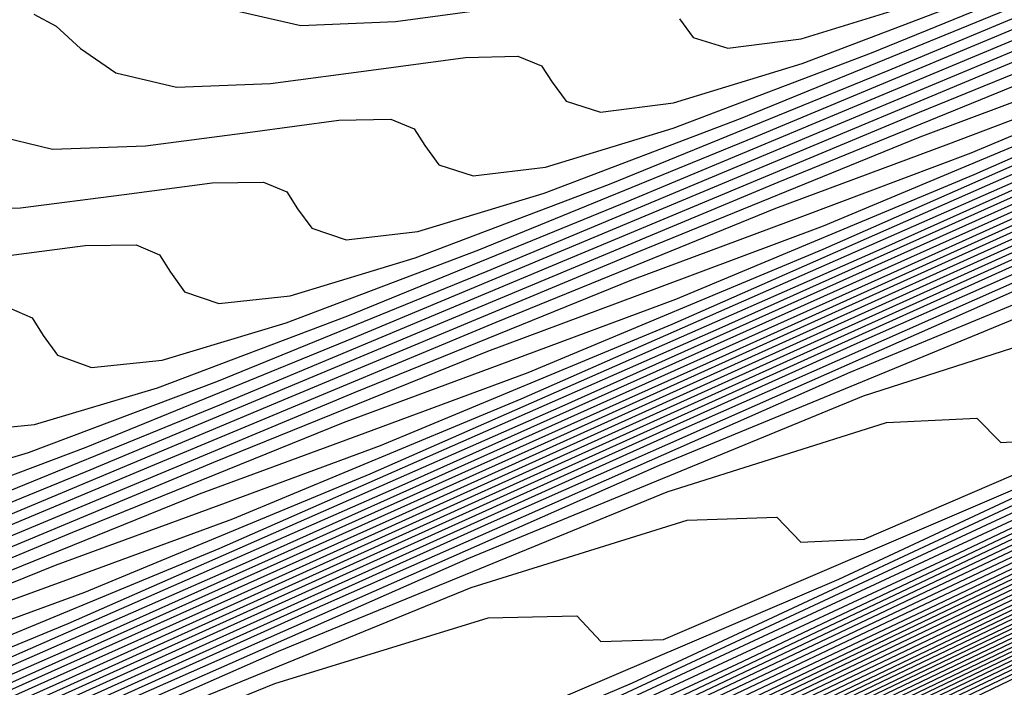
# Model space of a CAD drawing. Extents: x 3249832 to 3255657, y 13789405 to 13793316.
# Tile 217 of 256: x 3254671.37 to 3254675.1, y 13790568.53 to 13790571.06. Entities that reach past the tile are written whole.
import ezdxf

# ---------------------------------------------------------------- set-up
doc = ezdxf.new("R2010")
doc.units = 0
doc.header["$LTSCALE"] = 100
doc.header["$MEASUREMENT"] = 0
for name, color, linetype in [('GRATIO_CON', 10, 'CONTINUOUS'), ('GRATIO_ICON', 7, 'CONTINUOUS'), ('TARGETS_EAST', 7, 'CONTINUOUS')]:
    doc.layers.add(name, color=color, linetype=linetype)

# ---------------------------------------------------------------- blocks, each defined once
blk = doc.blocks.new('Gratio_032316_contours')
at = {"layer": 'GRATIO_CON', "color": 1, "linetype": 'Continuous', "flags": 128}
for points in [[(3254652.9236, 13790557.9168), (3254657.7641, 13790560.2233), (3254664.0059, 13790563.2177), (3254671.3097, 13790566.7274), (3254678.4883, 13790570.1706), (3254684.1427, 13790572.8635), (3254687.4325, 13790574.3972), (3254689.7518, 13790575.4635), (3254693.0532, 13790577.0293), (3254698.6371, 13790579.7386), (3254705.1948, 13790582.9439), (3254710.7649, 13790585.6747), (3254713.8772, 13790587.2023), (3254715.024, 13790587.7665), (3254715.1884, 13790587.8489), (3254715.5508, 13790588.0331), (3254718.0809, 13790589.3107), (3254724.9462, 13790592.7755), (3254737.2717, 13790598.9953), (3254752.0148, 13790606.4357), (3254765.0911, 13790613.0365), (3254773.3746, 13790617.2228)], [(3254651.3, 13790557.2133), (3254654.8403, 13790558.872), (3254660.0158, 13790561.3394), (3254666.6901, 13790564.5414), (3254674.4997, 13790568.2945), (3254682.1743, 13790571.9781), (3254688.2171, 13790574.8626), (3254691.6904, 13790576.4929), (3254693.8947, 13790577.5121), (3254696.69, 13790578.8381), (3254701.3532, 13790581.1008), (3254706.8296, 13790583.7776), (3254711.4814, 13790586.0581), (3254714.0805, 13790587.3339), (3254715.0382, 13790587.8051), (3254715.1756, 13790587.8741), (3254715.5248, 13790588.0517), (3254717.9631, 13790589.2831), (3254724.5788, 13790592.6221), (3254736.4608, 13790598.6182), (3254750.699, 13790605.8039), (3254763.3837, 13790612.2073), (3254771.5159, 13790616.3175)], [(3254652.1439, 13790557.6356), (3254655.7986, 13790559.3495), (3254661.1417, 13790561.8975), (3254668.0321, 13790565.2032), (3254676.0946, 13790569.078), (3254684.0173, 13790572.8819), (3254690.2542, 13790575.8622), (3254693.8193, 13790577.5407), (3254695.9661, 13790578.5364), (3254698.5083, 13790579.7426), (3254702.7112, 13790581.7819), (3254707.647, 13790584.1944), (3254711.8396, 13790586.2498), (3254714.1821, 13790587.3996), (3254715.0454, 13790587.8244), (3254715.1692, 13790587.8867), (3254715.5119, 13790588.061), (3254717.9042, 13790589.2693), (3254724.3952, 13790592.5454), (3254736.0554, 13790598.4297), (3254750.0411, 13790605.488), (3254762.53, 13790611.7927), (3254770.5866, 13790615.8649), (3254774.8217, 13790618.021)], [(3254652.9879, 13790558.058), (3254656.757, 13790559.8271), (3254662.2676, 13790562.4555), (3254669.3742, 13790565.8651), (3254677.6896, 13790569.8616), (3254685.8603, 13790573.7856), (3254692.2914, 13790576.8618), (3254695.9482, 13790578.5886)], [(3254651.7584, 13790557.5564), (3254653.8319, 13790558.4804), (3254657.7153, 13790560.3047), (3254663.3935, 13790563.0136), (3254670.7163, 13790566.527), (3254679.2846, 13790570.6451), (3254687.7034, 13790574.6894), (3254694.3286, 13790577.8614)], [(3254652.4935, 13790558.0528), (3254653.3251, 13790558.3415), (3254655.5198, 13790559.3252), (3254659.632, 13790561.2599), (3254665.6453, 13790564.1297), (3254673.4005, 13790567.8507), (3254682.4746, 13790572.2122), (3254691.3894, 13790576.4969), (3254698.4029, 13790579.8606)], [(3254652.9639, 13790558.6646), (3254653.0867, 13790558.5122), (3254653.2547, 13790558.4334), (3254654.1084, 13790558.7341), (3254656.3637, 13790559.7476), (3254660.5904, 13790561.7374), (3254666.7712, 13790564.6877), (3254674.7426, 13790568.5125), (3254684.0695, 13790572.9958), (3254693.2324, 13790577.4007)], [(3254652.3082, 13790558.7882), (3254653.2996, 13790559.0627), (3254653.7222, 13790559.0393), (3254653.8454, 13790558.8897), (3254654.016, 13790558.814), (3254654.8917, 13790559.1266), (3254657.2077, 13790560.1699), (3254661.5487, 13790562.215), (3254667.8971, 13790565.2458), (3254676.0846, 13790569.1744), (3254685.6645, 13790573.7793), (3254695.0754, 13790578.3044)], [(3254653.0352, 13790559.1439), (3254654.05, 13790559.4312), (3254654.4805, 13790559.414), (3254654.6041, 13790559.2671), (3254654.7773, 13790559.1947), (3254655.675, 13790559.5191), (3254658.0517, 13790560.5923), (3254662.5071, 13790562.6926), (3254669.023, 13790565.8038), (3254677.4267, 13790569.8362), (3254687.2595, 13790574.5629), (3254696.9184, 13790579.2082)], [(3254652.6703, 13790559.1274), (3254654.4892, 13790559.8553), (3254655.5508, 13790560.1681), (3254655.9972, 13790560.1635), (3254656.1214, 13790560.022), (3254656.2998, 13790559.956), (3254657.2417, 13790560.3042), (3254659.7396, 13790561.4371), (3254664.4238, 13790563.6478), (3254671.2748, 13790566.9199), (3254680.1109, 13790571.1599), (3254690.4495, 13790576.13), (3254700.6044, 13790581.0157)], [(3254651.1891, 13790558.53), (3254653.3543, 13790559.4624), (3254655.2162, 13790560.211), (3254656.3012, 13790560.5366), (3254656.7555, 13790560.5382), (3254656.8801, 13790560.3994), (3254657.0611, 13790560.3366), (3254658.025, 13790560.6967), (3254660.5836, 13790561.8595), (3254665.3703, 13790564.1197), (3254672.3062, 13790567.4325), (3254681.1343, 13790571.6684), (3254691.3246, 13790576.5671), (3254701.2561, 13790581.3455)], [(3254651.8222, 13790558.8415), (3254654.0383, 13790559.7975), (3254655.9432, 13790560.5667), (3254657.0517, 13790560.905), (3254657.5139, 13790560.9129), (3254657.6388, 13790560.7769), (3254657.8223, 13790560.7173), (3254658.8083, 13790561.0893), (3254661.4275, 13790562.2819), (3254666.3151, 13790564.5907), (3254673.3236, 13790567.9384), (3254682.1101, 13790572.154), (3254692.0922, 13790576.9523), (3254701.7295, 13790581.5891)], [(3254652.4553, 13790559.153), (3254654.7223, 13790560.1326), (3254656.6702, 13790560.9224), (3254657.8021, 13790561.2735), (3254658.2722, 13790561.2876), (3254658.3974, 13790561.1543), (3254658.5836, 13790561.0979), (3254659.5916, 13790561.4818), (3254662.2715, 13790562.7043), (3254667.2599, 13790565.0618), (3254674.341, 13790568.4442), (3254683.086, 13790572.6396), (3254692.8597, 13790577.3375)], [(3254651.9883, 13790558.9968), (3254653.3923, 13790559.619), (3254654.9589, 13790560.3252), (3254656.5106, 13790561.0221), (3254657.887, 13790561.6126), (3254658.9323, 13790561.9989), (3254659.5424, 13790562.1186), (3254659.8188, 13790562.0506), (3254659.9148, 13790561.9092), (3254660.1061, 13790561.8592), (3254661.1583, 13790562.2669), (3254663.9594, 13790563.549), (3254669.1494, 13790566.0039), (3254676.3757, 13790569.4558), (3254685.0376, 13790573.6106), (3254694.3948, 13790578.1075)], [(3254652.5838, 13790559.2912), (3254654.0181, 13790559.9272), (3254655.6188, 13790560.6489), (3254657.2041, 13790561.3611), (3254658.61, 13790561.9653), (3254659.6769, 13790562.3626), (3254660.298, 13790562.4894), (3254660.5778, 13790562.4256), (3254660.6735, 13790562.2866), (3254660.8674, 13790562.2398), (3254661.9416, 13790562.6594), (3254664.8034, 13790563.9714), (3254670.0942, 13790566.4749), (3254677.3931, 13790569.9616), (3254686.0134, 13790574.0961), (3254695.1623, 13790578.4926)], [(3254652.0749, 13790559.1191), (3254653.1793, 13790559.5856), (3254654.644, 13790560.2355), (3254656.2787, 13790560.9726), (3254657.8977, 13790561.7), (3254659.3331, 13790562.3181), (3254660.4215, 13790562.7262), (3254661.0536, 13790562.8602), (3254661.3368, 13790562.8006), (3254661.4322, 13790562.6641), (3254661.6286, 13790562.6205), (3254662.7249, 13790563.052), (3254665.6473, 13790564.3938), (3254671.039, 13790566.946), (3254678.4105, 13790570.4674), (3254686.9892, 13790574.5817), (3254695.9299, 13790578.8778)], [(3254652.6477, 13790559.403), (3254653.7747, 13790559.8801), (3254655.2698, 13790560.5438), (3254656.9386, 13790561.2962), (3254658.5913, 13790562.039), (3254660.0561, 13790562.6708), (3254661.166, 13790563.0899), (3254661.8093, 13790563.231), (3254662.0957, 13790563.1756), (3254662.1908, 13790563.0415), (3254662.3899, 13790563.0011), (3254663.5082, 13790563.4445), (3254666.4913, 13790564.8162), (3254671.9838, 13790567.417), (3254679.4278, 13790570.9732), (3254687.965, 13790575.0672), (3254696.6974, 13790579.2629)], [(3254652.7465, 13790559.6241), (3254653.1242, 13790559.7253), (3254653.7934, 13790559.9708), (3254654.9657, 13790560.4689), (3254656.5215, 13790561.1603), (3254658.2584, 13790561.9436), (3254659.9784, 13790562.7168), (3254661.5022, 13790563.3762), (3254662.6552, 13790563.8172), (3254663.3205, 13790563.9727), (3254663.6137, 13790563.9256), (3254663.7082, 13790563.7964), (3254663.9124, 13790563.7624), (3254665.0749, 13790564.2296), (3254668.1792, 13790565.661), (3254673.8733, 13790568.3591), (3254681.4626, 13790571.9848), (3254689.9166, 13790576.0383), (3254698.2325, 13790580.0332)], [(3254652.9121, 13790559.7876), (3254653.3001, 13790559.8983), (3254653.6845, 13790560.0031), (3254654.3662, 13790560.2547), (3254655.5611, 13790560.7633), (3254657.1474, 13790561.4685), (3254658.9183, 13790562.2672), (3254660.672, 13790563.0558), (3254662.2253, 13790563.7289), (3254663.3997, 13790564.1808), (3254664.0761, 13790564.3435), (3254664.3727, 13790564.3007), (3254664.4669, 13790564.1738), (3254664.6737, 13790564.143), (3254665.8582, 13790564.6221), (3254669.0232, 13790566.0833), (3254674.8181, 13790568.8302), (3254682.4799, 13790572.4906), (3254690.8924, 13790576.5238), (3254699.0001, 13790580.4183)], [(3254652.8332, 13790559.8228), (3254653.4588, 13790560.0583), (3254653.8537, 13790560.1725), (3254654.2448, 13790560.2808), (3254654.939, 13790560.5386), (3254656.1566, 13790561.0578), (3254657.7733, 13790561.7768), (3254659.5782, 13790562.5909), (3254661.3656, 13790563.3947), (3254662.9483, 13790564.0816), (3254664.1443, 13790564.5444), (3254664.8318, 13790564.7143), (3254665.1317, 13790564.6757), (3254665.2256, 13790564.5513), (3254665.4349, 13790564.5237), (3254666.6415, 13790565.0146), (3254669.8671, 13790566.5057), (3254675.7629, 13790569.3012), (3254683.4973, 13790572.9964), (3254691.8683, 13790577.0094), (3254699.7676, 13790580.8035)], [(3254652.5888, 13790559.7695), (3254653.3685, 13790560.0884), (3254654.0056, 13790560.3291), (3254654.4073, 13790560.4467), (3254654.8052, 13790560.5586), (3254655.5118, 13790560.8225), (3254656.7521, 13790561.3522), (3254658.3991, 13790562.0851), (3254660.2381, 13790562.9145), (3254662.0592, 13790563.7337), (3254663.6714, 13790564.4344), (3254664.8888, 13790564.9081), (3254665.5874, 13790565.0851), (3254665.8907, 13790565.0507), (3254665.9842, 13790564.9287), (3254666.1962, 13790564.9043), (3254667.4249, 13790565.4072), (3254670.7111, 13790566.9281), (3254676.7077, 13790569.7723), (3254684.5147, 13790573.5023), (3254692.8441, 13790577.4949)], [(3254652.8549, 13790559.9647), (3254653.6307, 13790560.2883), (3254654.439, 13790560.6196), (3254655.0991, 13790560.8706), (3254655.5146, 13790560.9951), (3254655.9258, 13790561.1141), (3254656.6575, 13790561.3903), (3254657.943, 13790561.941), (3254659.6508, 13790562.7016), (3254661.5579, 13790563.5619), (3254663.4463, 13790564.4116), (3254665.1175, 13790565.1398), (3254666.378, 13790565.6354), (3254667.0986, 13790565.8267), (3254667.4086, 13790565.8007), (3254667.5016, 13790565.6836), (3254667.7187, 13790565.6656), (3254668.9915, 13790566.1922), (3254672.399, 13790567.7729), (3254678.5972, 13790570.7144), (3254686.5494, 13790574.5139), (3254694.7957, 13790578.466)], [(3254652.7524, 13790559.9713), (3254653.3621, 13790560.2183), (3254654.1517, 13790560.5478), (3254654.9743, 13790560.8852), (3254655.6459, 13790561.1413), (3254656.0682, 13790561.2693), (3254656.4861, 13790561.3919), (3254657.2303, 13790561.6742), (3254658.5385, 13790562.2355), (3254660.2767, 13790563.0099), (3254662.2178, 13790563.8855), (3254664.1399, 13790564.7505), (3254665.8406, 13790565.4925), (3254667.1225, 13790565.999), (3254667.8543, 13790566.1976), (3254668.1676, 13790566.1757), (3254668.2603, 13790566.061), (3254668.48, 13790566.0462), (3254669.7748, 13790566.5848), (3254673.243, 13790568.1953), (3254679.542, 13790571.1854), (3254687.5668, 13790575.0197), (3254695.7715, 13790578.9516)], [(3254652.8106, 13790560.0679), (3254653.2489, 13790560.2205), (3254653.8692, 13790560.4719), (3254654.6727, 13790560.8072), (3254655.5096, 13790561.1508), (3254656.1927, 13790561.4121), (3254656.6218, 13790561.5435), (3254657.0464, 13790561.6696), (3254657.8031, 13790561.9582), (3254659.134, 13790562.5299), (3254660.9026, 13790563.3181), (3254662.8778, 13790564.2092), (3254664.8335, 13790565.0895), (3254666.5636, 13790565.8452), (3254667.8671, 13790566.3627), (3254668.6099, 13790566.5684), (3254668.9266, 13790566.5507), (3254669.0189, 13790566.4385), (3254669.2412, 13790566.4269), (3254670.5581, 13790566.9773), (3254674.087, 13790568.6176), (3254680.4868, 13790571.6565), (3254688.5842, 13790575.5255), (3254696.7473, 13790579.4371)], [(3254665.5271, 13790565.4284), (3254667.2867, 13790566.198), (3254668.6116, 13790566.7263), (3254669.3655, 13790566.9392), (3254669.6856, 13790566.9257), (3254669.7776, 13790566.8159), (3254670.0025, 13790566.8075), (3254671.3415, 13790567.3699), (3254674.9309, 13790569.04), (3254681.4316, 13790572.1275), (3254689.6015, 13790576.0313), (3254697.7231, 13790579.9226)], [(3254664.8575, 13790565.1802), (3254666.9142, 13790566.1063), (3254668.7328, 13790566.9034), (3254670.1008, 13790567.4536), (3254670.8768, 13790567.6808), (3254671.2035, 13790567.6758), (3254671.295, 13790567.5708), (3254671.525, 13790567.5688), (3254672.9081, 13790568.1549), (3254676.6188, 13790569.8848), (3254683.3212, 13790573.0696), (3254691.6363, 13790577.0429), (3254699.6748, 13790580.8937)], [(3254665.5174, 13790565.5038), (3254667.6078, 13790566.4453), (3254669.4558, 13790567.2561), (3254670.8453, 13790567.8172), (3254671.6324, 13790568.0516), (3254671.9625, 13790568.0508), (3254672.0537, 13790567.9482), (3254672.2863, 13790567.9495), (3254673.6914, 13790568.5475), (3254677.4628, 13790570.3072), (3254684.2659, 13790573.5407), (3254692.6536, 13790577.5487), (3254700.6506, 13790581.3793)], [(3254666.1773, 13790565.8275), (3254668.3014, 13790566.7842), (3254670.1789, 13790567.6088), (3254671.5899, 13790568.1809), (3254672.388, 13790568.4225), (3254672.7215, 13790568.4258), (3254672.8123, 13790568.3257), (3254673.0475, 13790568.3301), (3254674.4748, 13790568.94), (3254678.3068, 13790570.7296), (3254685.2107, 13790574.0117), (3254693.671, 13790578.0546)], [(3254664.6577, 13790565.1677), (3254666.8372, 13790566.1512), (3254668.9949, 13790567.1232), (3254670.9019, 13790567.9615), (3254672.3344, 13790568.5445), (3254673.1436, 13790568.7933), (3254673.4805, 13790568.8008), (3254673.571, 13790568.7031), (3254673.8088, 13790568.7107), (3254675.2581, 13790569.3325), (3254679.1507, 13790571.152), (3254686.1555, 13790574.4828), (3254694.6884, 13790578.5604)], [(3254665.9094, 13790565.7842), (3254668.157, 13790566.7985), (3254670.3821, 13790567.8011), (3254672.3481, 13790568.667), (3254673.8236, 13790569.2718), (3254674.6549, 13790569.5349), (3254674.9985, 13790569.5508), (3254675.0884, 13790569.458), (3254675.3313, 13790569.472), (3254676.8247, 13790570.1176), (3254680.8387, 13790571.9967), (3254688.0451, 13790575.4249), (3254696.7231, 13790579.572)], [(3254664.4932, 13790565.1797), (3254666.5353, 13790566.0925), (3254668.8169, 13790567.1222), (3254671.0757, 13790568.14), (3254673.0711, 13790569.0197), (3254674.5681, 13790569.6354), (3254675.4105, 13790569.9057), (3254675.7574, 13790569.9258), (3254675.8471, 13790569.8354), (3254676.0926, 13790569.8527), (3254677.608, 13790570.5102), (3254681.6826, 13790572.4191), (3254688.9898, 13790575.8959), (3254697.7405, 13790580.0778)], [(3254665.0887, 13790565.4742), (3254667.1611, 13790566.4007), (3254669.4768, 13790567.4458), (3254671.7692, 13790568.479), (3254673.7942, 13790569.3724), (3254675.3127, 13790569.9991), (3254676.1661, 13790570.2765), (3254676.5164, 13790570.3009), (3254676.6057, 13790570.2129), (3254676.8538, 13790570.2333), (3254678.3914, 13790570.9027), (3254682.5266, 13790572.8415), (3254689.9346, 13790576.367), (3254698.7579, 13790580.5836)], [(3254665.6841, 13790565.7686), (3254667.787, 13790566.709), (3254670.1367, 13790567.7695), (3254672.4628, 13790568.8179), (3254674.5172, 13790569.7251), (3254676.0572, 13790570.3627), (3254676.9217, 13790570.6473), (3254677.2754, 13790570.6759), (3254677.3644, 13790570.5903), (3254677.6151, 13790570.614), (3254679.1747, 13790571.2952), (3254683.3706, 13790573.2639), (3254690.8794, 13790576.838), (3254699.7752, 13790581.0894)], [(3254665.2498, 13790565.649), (3254666.8751, 13790566.3574), (3254669.0387, 13790567.3255), (3254671.4565, 13790568.4168), (3254673.85, 13790569.4958), (3254675.9633, 13790570.4306), (3254677.5464, 13790571.09), (3254678.433, 13790571.389), (3254678.7934, 13790571.4259), (3254678.8818, 13790571.3452), (3254679.133, 13790571.373), (3254680.704, 13790572.0624), (3254684.9324, 13790574.0481), (3254692.4887, 13790577.6457), (3254701.3754, 13790581.893)], [(3254665.8226, 13790565.9329), (3254667.4706, 13790566.6519), (3254669.6646, 13790567.6338), (3254672.1164, 13790568.7405), (3254674.5435, 13790569.8348), (3254676.6864, 13790570.7833), (3254678.2909, 13790571.4537), (3254679.1886, 13790571.7598), (3254679.5524, 13790571.8009), (3254679.6404, 13790571.7226), (3254679.8863, 13790571.7498), (3254681.4239, 13790572.4246), (3254685.5623, 13790574.3682), (3254692.9579, 13790577.8894)], [(3254665.4511, 13790565.8359), (3254666.3954, 13790566.2168), (3254668.066, 13790566.9463), (3254670.2904, 13790567.942), (3254672.7763, 13790569.0641), (3254675.2371, 13790570.1737), (3254677.4094, 13790571.136), (3254679.0355, 13790571.8173), (3254679.9442, 13790572.1306), (3254680.3113, 13790572.1759), (3254680.3991, 13790572.1001), (3254680.6396, 13790572.1267), (3254682.1438, 13790572.7868), (3254686.1924, 13790574.6882), (3254693.4274, 13790578.1329)], [(3254666.0114, 13790566.1137), (3254666.9682, 13790566.5007), (3254668.6615, 13790567.2407), (3254670.9163, 13790568.2503), (3254673.4362, 13790569.3878), (3254675.9307, 13790570.5127), (3254678.1325, 13790571.4887), (3254679.78, 13790572.1809), (3254680.6999, 13790572.5014), (3254681.0703, 13790572.5509), (3254681.1578, 13790572.4775), (3254681.393, 13790572.5035), (3254682.8638, 13790573.149), (3254686.8224, 13790575.0082), (3254693.8968, 13790578.3764)], [(3254666.0345, 13790566.2856), (3254666.5871, 13790566.479), (3254667.132, 13790566.6692), (3254668.1139, 13790567.0685), (3254669.8524, 13790567.8296), (3254672.168, 13790568.8668), (3254674.756, 13790570.0351), (3254677.3179, 13790571.1905), (3254679.5786, 13790572.1942), (3254681.2692, 13790572.9082), (3254682.2111, 13790573.243), (3254682.5883, 13790573.301), (3254682.6752, 13790573.2324), (3254682.8996, 13790573.2572), (3254684.3036, 13790573.8734), (3254688.0825, 13790575.6481), (3254694.8356, 13790578.8633)], [(3254665.6802, 13790566.197), (3254666.5812, 13790566.5564), (3254667.1407, 13790566.7532), (3254667.6923, 13790566.947), (3254668.6867, 13790567.3524), (3254670.4479, 13790568.124), (3254672.7938, 13790569.1751), (3254675.4159, 13790570.3588), (3254678.0114, 13790571.5295), (3254680.3016, 13790572.5469), (3254682.0137, 13790573.2719), (3254682.9667, 13790573.6139), (3254683.3473, 13790573.676), (3254683.4338, 13790573.6098), (3254683.653, 13790573.6341), (3254685.0236, 13790574.2356), (3254688.7126, 13790575.9681), (3254695.3051, 13790579.1068)], [(3254666.2155, 13790566.4626), (3254667.128, 13790566.8271), (3254667.6943, 13790567.0274), (3254668.2526, 13790567.2247), (3254669.2595, 13790567.6363), (3254671.0434, 13790568.4184), (3254673.4197, 13790569.4833), (3254676.0758, 13790570.6824), (3254678.705, 13790571.8684), (3254681.0247, 13790572.8996), (3254682.7583, 13790573.6355), (3254683.7224, 13790573.9847), (3254684.1063, 13790574.051), (3254684.1925, 13790573.9873), (3254684.4063, 13790574.0109), (3254685.7435, 13790574.5978), (3254689.3426, 13790576.2881), (3254695.7745, 13790579.3503)], [(3254665.6132, 13790566.2551), (3254666.7507, 13790566.7282), (3254667.6747, 13790567.0979), (3254668.2479, 13790567.3016), (3254668.8129, 13790567.5025), (3254669.8324, 13790567.9203), (3254671.6388, 13790568.7129), (3254674.0456, 13790569.7916), (3254676.7357, 13790571.0061), (3254679.3986, 13790572.2074), (3254681.7478, 13790573.2523), (3254683.5029, 13790573.9992), (3254684.478, 13790574.3555), (3254684.8652, 13790574.426), (3254684.9512, 13790574.3647), (3254685.1597, 13790574.3878), (3254686.4635, 13790574.9599), (3254689.9727, 13790576.6081), (3254696.2439, 13790579.5938)], [(3254665.5335, 13790566.305), (3254666.6551, 13790566.774), (3254667.8213, 13790567.2594), (3254668.7683, 13790567.6394), (3254669.3552, 13790567.85), (3254669.9336, 13790568.058), (3254670.978, 13790568.4881), (3254672.8298, 13790569.3017), (3254675.2973, 13790570.4081), (3254678.0555, 13790571.6534), (3254680.7857, 13790572.8853), (3254683.1939, 13790573.9578), (3254684.992, 13790574.7264), (3254685.9892, 13790575.0971), (3254686.3832, 13790575.176), (3254686.4686, 13790575.1196), (3254686.6663, 13790575.1415), (3254687.9034, 13790575.6843), (3254691.2328, 13790577.248), (3254697.1828, 13790580.0808)], [(3254666.0406, 13790566.5586), (3254667.1761, 13790567.0334), (3254668.3566, 13790567.5249), (3254669.315, 13790567.9101), (3254669.9088, 13790568.1242), (3254670.4939, 13790568.3357), (3254671.5508, 13790568.772), (3254673.4253, 13790569.5961), (3254675.9231, 13790570.7164), (3254678.7154, 13790571.9771), (3254681.4793, 13790573.2242), (3254683.9169, 13790574.3105), (3254685.7365, 13790575.0901), (3254686.7449, 13790575.4679), (3254687.1422, 13790575.551), (3254687.2272, 13790575.497), (3254687.4197, 13790575.5183), (3254688.6233, 13790576.0465), (3254691.8629, 13790577.568), (3254697.6522, 13790580.3243)], [(3254665.661, 13790566.4507), (3254666.5477, 13790566.8122), (3254667.6971, 13790567.2928), (3254668.8919, 13790567.7905), (3254669.8618, 13790568.1809), (3254670.4624, 13790568.3983), (3254671.0542, 13790568.6135), (3254672.1236, 13790569.0559), (3254674.0207, 13790569.8906), (3254676.549, 13790571.0247), (3254679.3753, 13790572.3008), (3254682.1729, 13790573.5632), (3254684.64, 13790574.6632), (3254686.4811, 13790575.4537), (3254687.5005, 13790575.8387), (3254687.9012, 13790575.9261), (3254687.9859, 13790575.8745), (3254688.173, 13790575.8952), (3254689.3432, 13790576.4087), (3254692.4929, 13790577.888), (3254698.1216, 13790580.5678)], [(3254666.1575, 13790566.6999), (3254667.0549, 13790567.0658), (3254668.218, 13790567.5522), (3254669.4272, 13790568.0561), (3254670.4086, 13790568.4516), (3254671.0161, 13790568.6725), (3254671.6145, 13790568.8913), (3254672.6965, 13790569.3398), (3254674.6162, 13790570.185), (3254677.1748, 13790571.3329), (3254680.0352, 13790572.6244), (3254682.8665, 13790573.9021), (3254685.363, 13790575.0159), (3254687.2257, 13790575.8174), (3254688.2561, 13790576.2096), (3254688.6602, 13790576.3011), (3254688.7446, 13790576.2519), (3254688.9264, 13790576.272), (3254690.0632, 13790576.7709), (3254693.123, 13790578.2079)], [(3254666.0901, 13790566.8438), (3254666.5079, 13790566.9591), (3254667.1505, 13790567.1984), (3254668.0692, 13790567.573), (3254669.26, 13790568.0711), (3254670.4978, 13790568.5873), (3254671.5021, 13790568.9931), (3254672.1233, 13790569.2209), (3254672.7351, 13790569.4468), (3254673.8421, 13790569.9076), (3254675.8071, 13790570.7739), (3254678.4266, 13790571.9494), (3254681.355, 13790573.2717), (3254684.2536, 13790574.58), (3254686.8091, 13790575.7213), (3254688.7148, 13790576.5447), (3254689.7674, 13790576.9512), (3254690.1781, 13790577.0511), (3254690.2619, 13790577.0068), (3254690.433, 13790577.0257), (3254691.5031, 13790577.4953), (3254694.3831, 13790578.8479)], [(3254666.203, 13790567.1381), (3254666.3282, 13790567.0781), (3254666.5749, 13790567.0877), (3254666.9971, 13790567.2052), (3254667.647, 13790567.4476), (3254668.5763, 13790567.8266), (3254669.781, 13790568.3305), (3254671.0331, 13790568.8529), (3254672.0489, 13790569.2639), (3254672.6769, 13790569.4951), (3254673.2954, 13790569.7245), (3254674.4149, 13790570.1915), (3254676.4026, 13790571.0683), (3254679.0524, 13790572.2577), (3254682.0149, 13790573.5954), (3254684.9472, 13790574.919), (3254687.5322, 13790576.0741), (3254689.4593, 13790576.9083), (3254690.523, 13790577.322), (3254690.9371, 13790577.4261), (3254691.0206, 13790577.3842), (3254691.1864, 13790577.4026), (3254692.223, 13790577.8575), (3254695.0131, 13790579.1679)], [(3254666.0294, 13790567.5569), (3254666.3245, 13790567.5907), (3254666.4997, 13790567.584), (3254666.5835, 13790567.5382), (3254666.6278, 13790567.4645), (3254666.6854, 13790567.3791), (3254666.811, 13790567.3203), (3254667.0597, 13790567.3316), (3254667.4863, 13790567.4513), (3254668.1434, 13790567.6968), (3254669.0834, 13790568.0802), (3254670.3019, 13790568.5899), (3254671.5684, 13790569.1185), (3254672.5956, 13790569.5346), (3254673.2306, 13790569.7693), (3254673.8558, 13790570.0023), (3254674.9877, 13790570.4754), (3254676.9981, 13790571.3627)], [(3254666.154, 13790567.7545), (3254666.5072, 13790567.7938), (3254666.8055, 13790567.8285), (3254666.9824, 13790567.8225), (3254667.0665, 13790567.7775), (3254667.1106, 13790567.7045), (3254667.1679, 13790567.6202), (3254667.2938, 13790567.5626), (3254667.5445, 13790567.5755), (3254667.9755, 13790567.6974), (3254668.6399, 13790567.946), (3254669.5906, 13790568.3339), (3254670.8229, 13790568.8494), (3254672.1037, 13790569.3841), (3254673.1424, 13790569.8054), (3254673.7842, 13790570.0435), (3254674.4161, 13790570.28), (3254675.5606, 13790570.7593)], [(3254666.2572, 13790568.5533), (3254666.3389, 13790568.5), (3254666.4311, 13790568.4036), (3254666.5626, 13790568.2958), (3254666.779, 13790568.2256), (3254667.1024, 13790568.2262), (3254667.4629, 13790568.2675), (3254667.7675, 13790568.304), (3254667.9477, 13790568.2996), (3254668.0327, 13790568.256), (3254668.0762, 13790568.1846), (3254668.1328, 13790568.1022), (3254668.2595, 13790568.0472), (3254668.5141, 13790568.0634), (3254668.9538, 13790568.1896), (3254669.6329, 13790568.4444), (3254670.6049, 13790568.8411), (3254671.8649, 13790569.3682), (3254673.1742, 13790569.9152), (3254674.2359, 13790570.3469), (3254674.8914, 13790570.5919), (3254675.5367, 13790570.8355)], [(3254668.9989, 13790568.3073), (3254669.443, 13790568.4358), (3254670.1294, 13790568.6936), (3254671.112, 13790569.0947), (3254672.3858, 13790569.6276), (3254673.7095, 13790570.1808), (3254674.7827, 13790570.6176), (3254675.4451, 13790570.8661)], [(3254669.2251, 13790568.5317), (3254669.4837, 13790568.5512), (3254669.9322, 13790568.6819), (3254670.6259, 13790568.9428), (3254671.6191, 13790569.3483), (3254672.9068, 13790569.887), (3254674.2448, 13790570.4464), (3254675.3295, 13790570.8884)], [(3254669.3956, 13790569.0152), (3254669.4819, 13790568.9738), (3254669.5246, 13790568.9048), (3254669.5801, 13790568.8253), (3254669.7079, 13790568.774), (3254669.9685, 13790568.7951), (3254670.4214, 13790568.928), (3254671.1223, 13790569.192), (3254672.1263, 13790569.6019), (3254673.4278, 13790570.1465), (3254674.7801, 13790570.712), (3254675.8762, 13790571.1591)], [(3254669.135, 13790569.3985), (3254669.4732, 13790569.4053), (3254669.8522, 13790569.4519), (3254670.1725, 13790569.4929), (3254670.361, 13790569.4923), (3254670.448, 13790569.4523), (3254670.4902, 13790569.3849), (3254670.545, 13790569.3073), (3254670.6736, 13790569.2585), (3254670.9382, 13790569.283), (3254671.3998, 13790569.4202), (3254672.1153, 13790569.6905), (3254673.1406, 13790570.1091), (3254674.4697, 13790570.6653), (3254675.8507, 13790571.2432)], [(3254669.3818, 13790569.6948), (3254669.6062, 13790569.6331), (3254669.9474, 13790569.6411), (3254670.33, 13790569.6888), (3254670.6535, 13790569.7307), (3254670.8436, 13790569.7308), (3254670.931, 13790569.6916), (3254670.973, 13790569.625), (3254671.0274, 13790569.5484), (3254671.1564, 13790569.5008), (3254671.423, 13790569.5269), (3254671.889, 13790569.6663), (3254672.6118, 13790569.9397), (3254673.6477, 13790570.3627), (3254674.9907, 13790570.9247), (3254676.386, 13790571.5088)], [(3254670.4471, 13790571.1521), (3254670.3015, 13790570.9625), (3254670.0684, 13790570.7356), (3254669.7932, 13790570.4985), (3254669.5805, 13790570.3102), (3254669.5076, 13790570.2105), (3254669.5427, 13790570.1635), (3254669.6266, 13790570.1147), (3254669.7186, 13790570.0261), (3254669.8517, 13790569.928), (3254670.0774, 13790569.8676), (3254670.4215, 13790569.8769), (3254670.8079, 13790569.9256), (3254671.1345, 13790569.9684), (3254671.3263, 13790569.9694), (3254671.4141, 13790569.9309), (3254671.4557, 13790569.865), (3254671.5098, 13790569.7894), (3254671.6392, 13790569.7431), (3254671.9078, 13790569.7708), (3254672.3782, 13790569.9124), (3254673.1083, 13790570.1889), (3254674.1548, 13790570.6163), (3254675.5117, 13790571.1842)], [(3254670.7792, 13790571.1992), (3254670.5435, 13790570.9707), (3254670.2653, 13790570.7315), (3254670.0504, 13790570.5412), (3254669.9768, 13790570.4406), (3254670.012, 13790570.3936), (3254670.0962, 13790570.3453), (3254670.1882, 13790570.2578), (3254670.3215, 13790570.1611), (3254670.5486, 13790570.1022), (3254670.8957, 13790570.1127), (3254671.2857, 13790570.1625), (3254671.6155, 13790570.2062), (3254671.8089, 13790570.2079), (3254671.8972, 13790570.1701), (3254671.9385, 13790570.1051), (3254671.9923, 13790570.0304), (3254672.122, 13790569.9854), (3254672.3926, 13790570.0147), (3254672.8673, 13790570.1585), (3254673.6048, 13790570.4381), (3254674.662, 13790570.87), (3254676.0327, 13790571.4436)], [(3254671.2096, 13790571.1973), (3254670.9904, 13790571.0033), (3254670.9152, 13790570.9007), (3254670.9507, 13790570.8536), (3254671.0356, 13790570.8067), (3254671.1275, 13790570.7214), (3254671.2613, 13790570.6274), (3254671.491, 13790570.5713), (3254671.844, 13790570.5843), (3254672.2414, 13790570.6363), (3254672.5775, 13790570.6818), (3254672.7742, 13790570.685), (3254672.8633, 13790570.6487), (3254672.9041, 13790570.5852), (3254672.9572, 13790570.5124), (3254673.0877, 13790570.4699), (3254673.3622, 13790570.5026), (3254673.8457, 13790570.6508), (3254674.5977, 13790570.9365), (3254675.6763, 13790571.3772)], [(3254671.4201, 13790571.0837), (3254671.5052, 13790571.0373), (3254671.5971, 13790570.9532), (3254671.7311, 13790570.8606), (3254671.9622, 13790570.8059), (3254672.3182, 13790570.8201), (3254672.7193, 13790570.8732), (3254673.0585, 13790570.9195), (3254673.2569, 13790570.9235), (3254673.3464, 13790570.8879), (3254673.3869, 13790570.8253), (3254673.4396, 13790570.7535), (3254673.5705, 13790570.7122), (3254673.847, 13790570.7465), (3254674.3349, 13790570.8969), (3254675.0942, 13790571.1857)], [(3254672.201, 13790571.0938), (3254672.4334, 13790571.0405), (3254672.7924, 13790571.056), (3254673.1971, 13790571.11)], [(3254673.8697, 13790571.0653), (3254673.922, 13790570.9945), (3254674.0533, 13790570.9545), (3254674.3318, 13790570.9904), (3254674.8241, 13790571.143)]]:
    blk.add_lwpolyline(points, dxfattribs=at)
at = {"layer": 'GRATIO_ICON', "color": 7, "linetype": 'Continuous', "flags": 128}
for points in [[(3254650.456, 13790556.7909), (3254653.8819, 13790558.3944), (3254658.8899, 13790560.7814), (3254665.348, 13790563.8795), (3254672.9047, 13790567.5109), (3254680.3313, 13790571.0744), (3254686.1799, 13790573.8631), (3254689.5614, 13790575.445), (3254691.8232, 13790576.4878), (3254694.8716, 13790577.9337), (3254699.9952, 13790580.4197), (3254706.0122, 13790583.3608), (3254711.1231, 13790585.8664), (3254713.9789, 13790587.2681), (3254715.0311, 13790587.7858), (3254715.182, 13790587.8615), (3254715.5378, 13790588.0424), (3254718.022, 13790589.2969), (3254724.7625, 13790592.6988), (3254736.8662, 13790598.8068), (3254751.3569, 13790606.1198), (3254764.2374, 13790612.6219), (3254772.4452, 13790616.7702)], [(3254652.5417, 13790557.949), (3254654.6758, 13790558.9028), (3254658.6737, 13790560.7823), (3254664.5194, 13790563.5716), (3254672.0584, 13790567.1888), (3254680.8796, 13790571.4287), (3254689.5464, 13790575.5932), (3254696.3658, 13790578.861)], [(3254651.9862, 13790558.7923), (3254653.7622, 13790559.4996), (3254654.8004, 13790559.7996), (3254655.2389, 13790559.7887), (3254655.3627, 13790559.6445), (3254655.5385, 13790559.5753), (3254656.4583, 13790559.9117), (3254658.8956, 13790561.0147), (3254663.4654, 13790563.1702), (3254670.1489, 13790566.3619), (3254678.7688, 13790570.4981), (3254688.8545, 13790575.3465), (3254698.7614, 13790580.112)], [(3254651.1186, 13790558.612), (3254653.0884, 13790559.4645), (3254655.4063, 13790560.4676), (3254657.3972, 13790561.2781), (3254658.5525, 13790561.642), (3254659.0305, 13790561.6623), (3254659.1561, 13790561.5317), (3254659.3448, 13790561.4785), (3254660.375, 13790561.8743), (3254663.1154, 13790563.1266), (3254668.2046, 13790565.5328), (3254675.3584, 13790568.95), (3254684.0618, 13790573.1252), (3254693.6273, 13790577.7228)], [(3254652.5639, 13790559.4476), (3254653.2205, 13790559.6869), (3254654.3702, 13790560.1745), (3254655.8957, 13790560.852), (3254657.5985, 13790561.6199), (3254659.2849, 13790562.3779), (3254660.7792, 13790563.0235), (3254661.9106, 13790563.4535), (3254662.5649, 13790563.6019), (3254662.8547, 13790563.5506), (3254662.9495, 13790563.419), (3254663.1511, 13790563.3817), (3254664.2916, 13790563.837), (3254667.3353, 13790565.2386), (3254672.9286, 13790567.8881), (3254680.4452, 13790571.479), (3254688.9408, 13790575.5527), (3254697.465, 13790579.6481)], [(3254652.3478, 13790559.7111), (3254653.1098, 13790560.0289), (3254653.9037, 13790560.354), (3254654.5524, 13790560.5998), (3254654.9609, 13790560.7209), (3254655.3655, 13790560.8363), (3254656.0846, 13790561.1064), (3254657.3476, 13790561.6466), (3254659.025, 13790562.3933), (3254660.898, 13790563.2382), (3254662.7527, 13790564.0726), (3254664.3945, 13790564.7871), (3254665.6334, 13790565.2717), (3254666.343, 13790565.4559), (3254666.6496, 13790565.4257), (3254666.7429, 13790565.3062), (3254666.9574, 13790565.285), (3254668.2082, 13790565.7997), (3254671.5551, 13790567.3505), (3254677.6525, 13790570.2433), (3254685.532, 13790574.0081), (3254693.8199, 13790577.9805)], [(3254666.2206, 13790565.7674), (3254668.0097, 13790566.5507), (3254669.3562, 13790567.0899), (3254670.1211, 13790567.31), (3254670.4446, 13790567.3008), (3254670.5363, 13790567.1934), (3254670.7638, 13790567.1882), (3254672.1248, 13790567.7624), (3254675.7749, 13790569.4624), (3254682.3764, 13790572.5986), (3254690.6189, 13790576.5371), (3254698.699, 13790580.4082)], [(3254665.2836, 13790565.4759), (3254667.4971, 13790566.4748), (3254669.6885, 13790567.4621), (3254671.625, 13790568.3143), (3254673.079, 13790568.9082), (3254673.8992, 13790569.1641), (3254674.2395, 13790569.1758), (3254674.3297, 13790569.0806), (3254674.5701, 13790569.0914), (3254676.0414, 13790569.7251), (3254679.9947, 13790571.5743), (3254687.1003, 13790574.9538), (3254695.7057, 13790579.0662)], [(3254664.677, 13790565.3651), (3254666.2796, 13790566.063), (3254668.4128, 13790567.0173), (3254670.7966, 13790568.0931), (3254673.1564, 13790569.1569), (3254675.2403, 13790570.0779), (3254676.8018, 13790570.7264), (3254677.6774, 13790571.0182), (3254678.0344, 13790571.0509), (3254678.1231, 13790570.9678), (3254678.3764, 13790570.9946), (3254679.958, 13790571.6878), (3254684.2145, 13790573.6863), (3254691.8242, 13790577.3091), (3254700.7926, 13790581.5952)], [(3254666.0334, 13790566.2048), (3254666.5717, 13790566.3915), (3254667.5411, 13790566.7846), (3254669.257, 13790567.5352), (3254671.5421, 13790568.5586), (3254674.0961, 13790569.7115), (3254676.6243, 13790570.8516), (3254678.8555, 13790571.8414), (3254680.5246, 13790572.5446), (3254681.4555, 13790572.8722), (3254681.8293, 13790572.926), (3254681.9165, 13790572.855), (3254682.1463, 13790572.8804), (3254683.5837, 13790573.5112), (3254687.4525, 13790575.3281), (3254694.3662, 13790578.6198)], [(3254666.1341, 13790566.5145), (3254667.286, 13790566.9938), (3254668.2215, 13790567.3686), (3254668.8016, 13790567.5758), (3254669.3733, 13790567.7802), (3254670.4052, 13790568.2042), (3254672.2343, 13790569.0073), (3254674.6714, 13790570.0999), (3254677.3956, 13790571.3298), (3254680.0922, 13790572.5463), (3254682.4708, 13790573.605), (3254684.2474, 13790574.3628), (3254685.2336, 13790574.7263), (3254685.6242, 13790574.801), (3254685.7099, 13790574.7422), (3254685.913, 13790574.7646), (3254687.1834, 13790575.3221), (3254690.6028, 13790576.928), (3254696.7133, 13790579.8373)], [(3254666.0187, 13790566.713), (3254666.654, 13790566.9492), (3254667.562, 13790567.3194), (3254668.739, 13790567.8117), (3254669.9625, 13790568.3217), (3254670.9553, 13790568.7224), (3254671.5697, 13790568.9467), (3254672.1748, 13790569.169), (3254673.2693, 13790569.6237), (3254675.2117, 13790570.4794), (3254677.8007, 13790571.6412), (3254680.6951, 13790572.9481), (3254683.56, 13790574.2411), (3254686.0861, 13790575.3686), (3254687.9702, 13790576.181), (3254689.0117, 13790576.5804), (3254689.4191, 13790576.6761), (3254689.5033, 13790576.6294), (3254689.6797, 13790576.6489), (3254690.7831, 13790577.1331), (3254693.753, 13790578.5279)], [(3254666.0928, 13790568.0627), (3254666.3078, 13790567.9911), (3254666.6282, 13790567.9904), (3254666.9851, 13790568.0306), (3254667.2865, 13790568.0663), (3254667.465, 13790568.061), (3254667.5496, 13790568.0168), (3254667.5934, 13790567.9446), (3254667.6503, 13790567.8612), (3254667.7766, 13790567.8049), (3254668.0293, 13790567.8195), (3254668.4646, 13790567.9435), (3254669.1364, 13790568.1952), (3254670.0977, 13790568.5875), (3254671.3439, 13790569.1088), (3254672.639, 13790569.6497), (3254673.6892, 13790570.0761), (3254674.3378, 13790570.3177), (3254674.9764, 13790570.5578), (3254676.1334, 13790571.0433)], [(3254669.3743, 13790569.215), (3254669.6915, 13790569.2551), (3254669.8783, 13790569.2537), (3254669.9649, 13790569.2131), (3254670.0074, 13790569.1449), (3254670.0625, 13790569.0663), (3254670.1908, 13790569.0163), (3254670.4533, 13790569.0391), (3254670.9106, 13790569.1741), (3254671.6188, 13790569.4413), (3254672.6334, 13790569.8555), (3254673.9488, 13790570.4059), (3254675.3154, 13790570.9776)], [(3254671.0185, 13790571.2057), (3254670.7375, 13790570.9644), (3254670.5204, 13790570.7723), (3254670.446, 13790570.6706), (3254670.4814, 13790570.6236), (3254670.5659, 13790570.576), (3254670.6578, 13790570.4896), (3254670.7914, 13790570.3943), (3254671.0198, 13790570.3368), (3254671.3699, 13790570.3485), (3254671.7636, 13790570.3994), (3254672.0965, 13790570.444), (3254672.2916, 13790570.4464), (3254672.3802, 13790570.4094), (3254672.4213, 13790570.3451), (3254672.4747, 13790570.2714), (3254672.6049, 13790570.2276), (3254672.8774, 13790570.2586), (3254673.3565, 13790570.4047), (3254674.1013, 13790570.6873), (3254675.1691, 13790571.1236)]]:
    blk.add_lwpolyline(points, dxfattribs=at)

msp = doc.modelspace()

# ---------------------------------------------------------------- block references
at = {"layer": 'TARGETS_EAST'}
msp.add_blockref('Gratio_032316_contours', (0, 0), dxfattribs=at)

doc.saveas('drawing.dxf')
